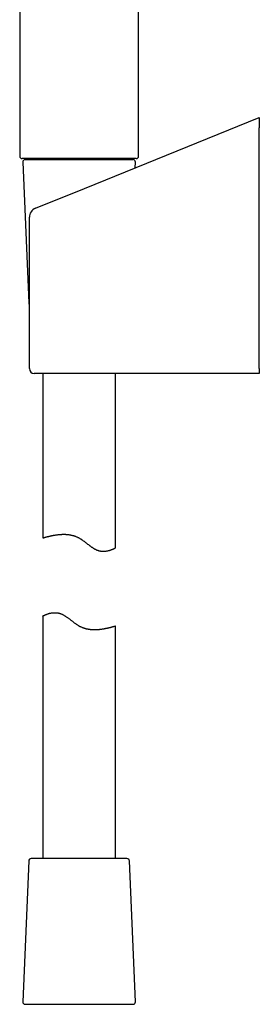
# Model space of a CAD drawing. Header units: millimetres. Extents: x 8 to 459, y 12 to 878.
# Tile 137 of 180: x 61 to 110, y 472 to 675. Entities that reach past the tile are written whole.
import ezdxf

# ---------------------------------------------------------------- set-up
doc = ezdxf.new("R2010")
doc.units = ezdxf.units.MM

msp = doc.modelspace()

# ---------------------------------------------------------------- linework, layer by layer
at = {"color": 7, "linetype": 'Continuous', "lineweight": 30}
for p, q in [((85.27, 646.76), (85.27, 774.39)), ((60.77, 765.47), (60.77, 646.76)), ((74.12, 640.12), (110.17, 654.7)), ((110.17, 654.7), (110.17, 652.61)), ((110.17, 603), (110.17, 652.61)), ((73.02, 646.26), (61.27, 646.26)), ((61.39, 645.54), (62.64, 616.54)), ((61.89, 646.06), (84.14, 646.06)), ((83.61, 646.26), (62.42, 646.26)), ((77.81, 646.26), (73.02, 646.26)), ((84.76, 646.26), (77.81, 646.26)), ((84.59, 644.35), (84.64, 645.54)), ((64.01, 636.03), (74.12, 640.12)), ((62.76, 603), (62.76, 634.17)), ((110.17, 603), (110.17, 602)), ((64.36, 602), (63.76, 602)), ((74.78, 602), (64.36, 602)), ((65.52, 602), (65.52, 568.12)), ((110.17, 602), (74.78, 602)), ((80.52, 566.08), (80.52, 602)), ((65.52, 552.04), (65.52, 502.06)), ((80.52, 502.06), (80.52, 550)), ((62.64, 501.58), (61.39, 472.58)), ((82.89, 502.06), (63.14, 502.06)), ((84.64, 472.58), (83.39, 501.58)), ((61.89, 472.06), (84.14, 472.06))]:
    msp.add_line(p, q, dxfattribs=at)
for centre, radius, start, end in [((61.27, 646.76), 0.5, 180, 270), ((61.89, 645.56), 0.5, 90, 182.4813), ((63.72, 646.06), 0.2, 0, 90), ((82.32, 646.06), 0.2, 90, 180), ((84.14, 645.56), 0.5, 357.5187, 90), ((84.77, 646.76), 0.5, 270, 359.9995), ((64.76, 634.17), 2, 112.0211, 180), ((63.14, 616.56), 0.5, 182.4813, 219.701), ((63.76, 603), 1, 180, 270), ((63.14, 501.56), 0.5, 90, 177.5187), ((82.89, 501.56), 0.5, 2.4813, 90), ((61.89, 472.56), 0.5, 177.5187, 270), ((84.14, 472.56), 0.5, 270, 2.4813)]:
    msp.add_arc(centre, radius, start, end, dxfattribs=at)
for points, knots in [([(84.76, 646.26), (84.77, 646.26), (84.77, 646.26), (84.76, 646.26), (84.76, 646.26), (84.76, 646.26)], [0, 0, 0, 0, 0.085682, 0.542762, 1, 1, 1, 1]), ([(85.26, 646.76), (85.26, 646.76), (85.26, 646.76), (85.26, 646.76), (85.27, 646.76), (85.27, 646.76), (85.26, 646.76)], [0, 0, 0, 0, 0.00012, 0.457161, 0.91436, 1, 1, 1, 1]), ([(65.52, 568.12), (65.52, 568.12), (65.52, 568.12), (65.54, 568.12), (65.57, 568.13), (65.61, 568.14), (65.66, 568.16), (65.73, 568.18), (65.81, 568.2), (65.9, 568.23), (66, 568.25), (66.11, 568.28), (66.24, 568.32), (66.38, 568.36), (66.53, 568.39), (66.68, 568.43), (66.85, 568.47), (67.03, 568.52), (67.22, 568.56), (67.42, 568.6), (67.64, 568.64), (67.86, 568.69), (68.09, 568.72), (68.33, 568.76), (68.58, 568.8), (68.85, 568.83), (69.12, 568.85), (69.35, 568.86), (69.54, 568.87), (69.69, 568.87), (69.84, 568.88), (70, 568.87), (70.19, 568.87), (70.39, 568.86), (70.59, 568.84), (70.8, 568.82), (71.01, 568.79), (71.22, 568.75), (71.43, 568.71), (71.65, 568.66), (71.85, 568.6), (72.06, 568.54), (72.26, 568.46), (72.47, 568.38), (72.67, 568.29), (72.87, 568.19), (73.07, 568.09), (73.25, 567.98), (73.42, 567.87), (73.57, 567.77), (73.73, 567.66), (73.93, 567.51), (74.18, 567.32), (74.48, 567.09), (74.78, 566.86), (75.02, 566.67), (75.22, 566.52), (75.37, 566.41), (75.52, 566.3), (75.68, 566.19), (75.83, 566.09), (75.98, 566), (76.14, 565.9), (76.29, 565.82), (76.45, 565.74), (76.61, 565.67), (76.77, 565.6), (76.93, 565.55), (77.09, 565.5), (77.25, 565.46), (77.41, 565.43), (77.56, 565.41), (77.72, 565.39), (77.87, 565.38), (78.02, 565.38), (78.18, 565.38), (78.35, 565.4), (78.54, 565.42), (78.71, 565.44), (78.89, 565.47), (79.05, 565.51), (79.2, 565.55), (79.35, 565.59), (79.49, 565.64), (79.63, 565.69), (79.75, 565.73), (79.87, 565.78), (79.98, 565.82), (80.08, 565.87), (80.17, 565.91), (80.25, 565.95), (80.32, 565.98), (80.39, 566.01), (80.44, 566.04), (80.48, 566.06), (80.5, 566.07), (80.52, 566.08), (80.51, 566.08), (80.51, 566.08)], [0, 0, 0, 0, 0.011254, 0.023747, 0.036412, 0.0491, 0.061316, 0.073553, 0.085951, 0.098349, 0.110833, 0.123317, 0.135965, 0.148635, 0.161048, 0.173481, 0.18607, 0.198658, 0.21133, 0.224002, 0.236835, 0.249689, 0.262531, 0.275396, 0.288454, 0.301511, 0.314678, 0.327845, 0.33454, 0.341235, 0.347948, 0.354662, 0.363463, 0.372276, 0.381192, 0.390108, 0.399084, 0.40806, 0.417154, 0.426267, 0.435069, 0.443888, 0.452847, 0.461806, 0.470841, 0.479877, 0.489056, 0.498252, 0.505897, 0.513543, 0.52121, 0.528877, 0.544372, 0.559867, 0.57543, 0.590991, 0.598842, 0.606692, 0.61456, 0.622428, 0.630204, 0.637989, 0.645861, 0.653733, 0.661663, 0.669593, 0.677644, 0.685719, 0.693497, 0.701295, 0.709224, 0.717154, 0.725149, 0.733145, 0.741258, 0.749383, 0.760171, 0.770983, 0.781939, 0.792896, 0.803923, 0.814949, 0.826103, 0.837271, 0.84868, 0.860104, 0.871647, 0.883189, 0.894797, 0.906404, 0.918139, 0.929893, 0.942563, 0.955258, 0.968164, 0.981069, 0.994092, 1, 1, 1, 1]), ([(65.52, 552.04), (65.52, 552.04), (65.52, 552.04), (65.53, 552.04), (65.56, 552.06), (65.59, 552.08), (65.64, 552.1), (65.7, 552.13), (65.76, 552.16), (65.84, 552.2), (65.93, 552.24), (66.03, 552.28), (66.14, 552.33), (66.26, 552.38), (66.39, 552.43), (66.54, 552.48), (66.69, 552.53), (66.85, 552.57), (67.03, 552.62), (67.22, 552.66), (67.39, 552.69), (67.55, 552.71), (67.68, 552.72), (67.82, 552.73), (67.96, 552.73), (68.1, 552.73), (68.25, 552.73), (68.4, 552.71), (68.56, 552.69), (68.71, 552.67), (68.87, 552.63), (69.03, 552.59), (69.19, 552.54), (69.35, 552.48), (69.52, 552.41), (69.68, 552.33), (69.86, 552.23), (70.06, 552.11), (70.27, 551.98), (70.49, 551.83), (70.7, 551.68), (70.91, 551.52), (71.12, 551.36), (71.33, 551.19), (71.53, 551.04), (71.71, 550.9), (71.91, 550.74), (72.14, 550.57), (72.37, 550.41), (72.58, 550.27), (72.75, 550.16), (72.9, 550.07), (73.05, 549.98), (73.2, 549.91), (73.36, 549.82), (73.55, 549.74), (73.76, 549.66), (73.96, 549.58), (74.17, 549.52), (74.37, 549.46), (74.58, 549.41), (74.79, 549.37), (75, 549.33), (75.21, 549.3), (75.42, 549.28), (75.62, 549.26), (75.82, 549.25), (76.02, 549.24), (76.22, 549.24), (76.41, 549.24), (76.6, 549.25), (76.8, 549.26), (76.99, 549.27), (77.2, 549.29), (77.4, 549.32), (77.61, 549.34), (77.81, 549.37), (78, 549.4), (78.19, 549.43), (78.38, 549.47), (78.56, 549.51), (78.75, 549.55), (78.94, 549.59), (79.13, 549.63), (79.3, 549.67), (79.46, 549.71), (79.61, 549.75), (79.76, 549.79), (79.88, 549.82), (79.98, 549.85), (80.06, 549.87), (80.13, 549.89), (80.2, 549.91), (80.27, 549.93), (80.32, 549.94), (80.37, 549.96), (80.4, 549.97), (80.41, 549.97)], [0, 0, 0, 0, 0.007493, 0.021447, 0.035433, 0.047407, 0.0594, 0.071543, 0.083685, 0.095905, 0.108126, 0.120491, 0.132875, 0.145583, 0.158309, 0.171182, 0.184056, 0.19701, 0.209965, 0.223081, 0.236224, 0.244436, 0.252656, 0.26095, 0.269244, 0.277583, 0.285921, 0.294352, 0.302798, 0.311011, 0.319242, 0.327629, 0.336015, 0.344495, 0.352974, 0.361619, 0.370283, 0.38172, 0.393186, 0.404796, 0.416408, 0.428075, 0.439742, 0.451503, 0.463271, 0.472494, 0.481721, 0.495588, 0.509472, 0.518711, 0.52796, 0.535094, 0.542227, 0.549391, 0.556554, 0.566315, 0.576097, 0.585264, 0.59445, 0.603773, 0.613097, 0.622494, 0.631891, 0.641424, 0.650973, 0.66014, 0.669319, 0.678592, 0.687864, 0.697183, 0.706502, 0.715907, 0.725323, 0.736239, 0.74717, 0.758205, 0.769241, 0.780331, 0.791421, 0.802613, 0.813819, 0.82688, 0.839962, 0.853206, 0.866451, 0.879784, 0.893116, 0.90662, 0.920147, 0.930024, 0.939911, 0.949871, 0.959832, 0.969833, 0.979834, 0.989912, 1, 1, 1, 1]), ([(80.41, 549.97), (80.43, 549.97), (80.46, 549.98), (80.49, 549.99), (80.51, 550), (80.52, 550), (80.51, 550), (80.51, 550)], [0, 0, 0, 0, 0.241916, 0.484251, 0.729865, 0.975479, 1, 1, 1, 1])]:
    msp.add_open_spline(points, degree=3, knots=knots, dxfattribs=at)

doc.saveas('drawing.dxf')
